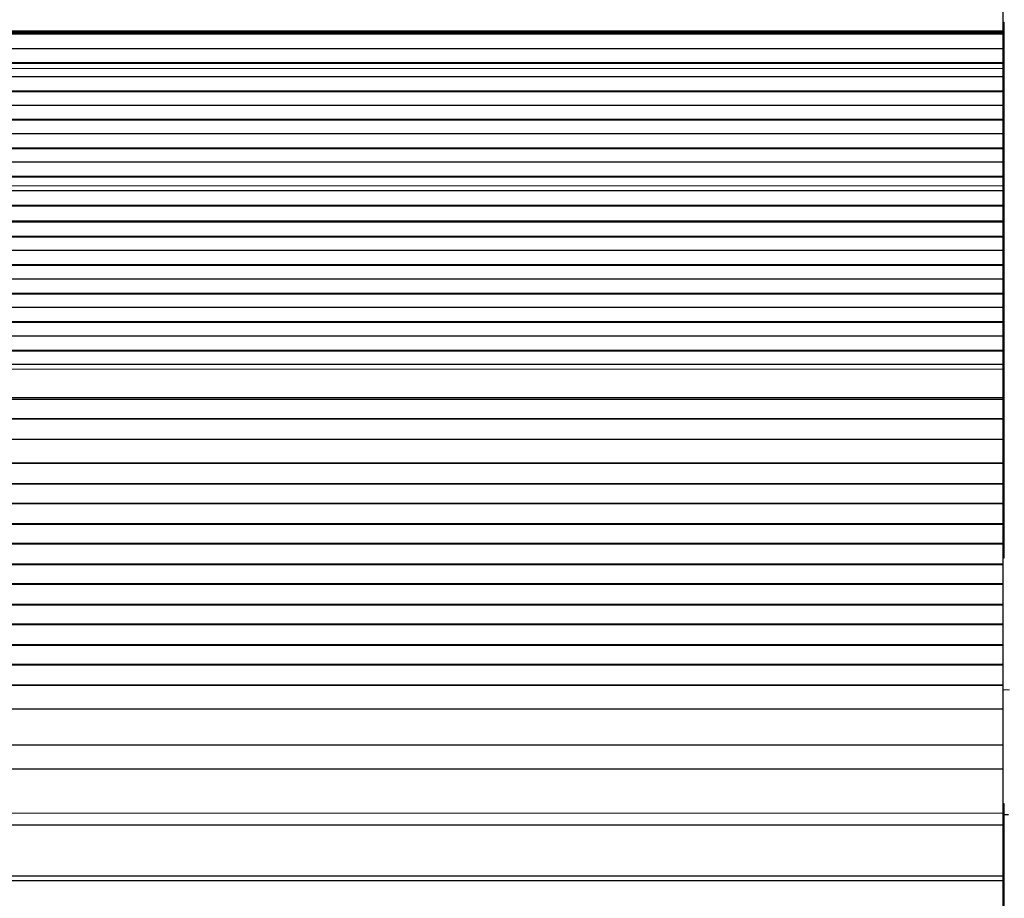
# Model space of a CAD drawing. Header units: inches. Extents: x 0 to 20790, y -12 to 14700.
# Tile 67 of 191: x 1877 to 2366, y 11372 to 11808. Entities that reach past the tile are written whole.
import ezdxf

# ---------------------------------------------------------------- set-up
doc = ezdxf.new("R2010")
doc.units = ezdxf.units.IN
doc.layers.add('1', color=7, linetype='Continuous', true_color=0xffffff)

msp = doc.modelspace()

# ---------------------------------------------------------------- linework, layer by layer
at = {"layer": '1', "color": 2, "linetype": 'Continuous', "lineweight": 25}
for p, q in [((2365.047, 11802.237), (2365.047, 11817.72)), ((2365.046, 11806.577), (2365.546, 11806.577)), ((2365.546, 11540.577), (2365.546, 11806.577)), ((2365.047, 11801.388), (1639.047, 11801.388)), ((2365.047, 11800.722), (1639.047, 11800.722)), ((2365.047, 11800.586), (1639.047, 11800.586)), ((2365.047, 11801.813), (2365.047, 11802.237)), ((2365.047, 11801.388), (2365.047, 11801.813)), ((2365.047, 11800.722), (2365.047, 11801.388)), ((2365.047, 11800.586), (2365.047, 11800.722)), ((2365.047, 11793.354), (2365.047, 11800.586)), ((2365.047, 11793.354), (1639.047, 11793.354)), ((2365.047, 11786.42), (2365.047, 11793.354)), ((2365.047, 11786.42), (1639.047, 11786.42)), ((2365.047, 11786.066), (1639.047, 11786.066)), ((2365.047, 11786.066), (2365.047, 11786.42)), ((2365.047, 11783.618), (2365.047, 11786.066)), ((2365.047, 11783.591), (2365.047, 11783.618)), ((2365.047, 11779.397), (2365.047, 11783.591)), ((2365.047, 11779.397), (1639.047, 11779.397)), ((2365.047, 11772.326), (2365.047, 11779.397)), ((2365.047, 11772.326), (1639.047, 11772.326)), ((2365.047, 11771.973), (1639.047, 11771.973)), ((2365.047, 11771.973), (2365.047, 11772.326)), ((2365.047, 11765.255), (2365.047, 11771.973)), ((2365.047, 11765.255), (1639.047, 11765.255)), ((2365.047, 11758.184), (2365.047, 11765.255)), ((2365.047, 11758.184), (1639.047, 11758.184)), ((2365.047, 11757.831), (1639.047, 11757.831)), ((2365.047, 11757.831), (2365.047, 11758.184)), ((2365.047, 11751.113), (2365.047, 11757.831)), ((2365.047, 11751.113), (1639.047, 11751.113)), ((2365.047, 11744.042), (2365.047, 11751.113)), ((2365.047, 11744.042), (1639.047, 11744.042)), ((2365.047, 11743.688), (1639.047, 11743.688)), ((2365.047, 11743.688), (2365.047, 11744.042)), ((2365.047, 11736.971), (2365.047, 11743.688)), ((2365.047, 11736.971), (1639.047, 11736.971)), ((2365.047, 11729.9), (2365.047, 11736.971)), ((2365.047, 11729.9), (1639.047, 11729.9)), ((2365.047, 11729.546), (1639.047, 11729.546)), ((2365.047, 11729.546), (2365.047, 11729.9)), ((2365.047, 11725.353), (2365.047, 11729.546)), ((2365.047, 11722.781), (1639.047, 11722.781)), ((2365.047, 11722.774), (1639.047, 11722.774)), ((2365.047, 11725.325), (2365.047, 11725.353)), ((2365.047, 11722.781), (2365.047, 11725.325)), ((2365.047, 11722.774), (2365.047, 11722.781)), ((2365.047, 11715.569), (2365.047, 11722.774)), ((2365.047, 11715.569), (1639.047, 11715.569)), ((2365.047, 11715.215), (1639.047, 11715.215)), ((2365.047, 11715.215), (2365.047, 11715.569)), ((2365.047, 11707.693), (2365.047, 11715.215)), ((2365.047, 11707.693), (1639.047, 11707.693)), ((2365.047, 11707.272), (1639.047, 11707.272)), ((2365.047, 11707.272), (2365.047, 11707.693)), ((2365.047, 11700.201), (2365.047, 11707.272)), ((2365.047, 11700.201), (1639.047, 11700.201)), ((2365.047, 11699.848), (1639.047, 11699.848)), ((2365.047, 11699.848), (2365.047, 11700.201)), ((2365.047, 11693.13), (2365.047, 11699.848)), ((2365.047, 11693.13), (1639.047, 11693.13)), ((2365.047, 11686.059), (2365.047, 11693.13)), ((2365.047, 11686.059), (1639.047, 11686.059)), ((2365.047, 11685.706), (1639.047, 11685.706)), ((2365.047, 11685.706), (2365.047, 11686.059)), ((2365.047, 11678.988), (2365.047, 11685.706)), ((2365.047, 11678.988), (1639.047, 11678.988)), ((2365.047, 11671.917), (2365.047, 11678.988)), ((2365.047, 11671.917), (1639.047, 11671.917)), ((2365.047, 11671.563), (1639.047, 11671.563)), ((2365.047, 11671.563), (2365.047, 11671.917)), ((2365.047, 11664.846), (2365.047, 11671.563)), ((2365.047, 11664.846), (1639.047, 11664.846)), ((2365.047, 11657.775), (2365.047, 11664.846)), ((2365.047, 11657.775), (1639.047, 11657.775)), ((2365.047, 11657.421), (2365.047, 11657.775)), ((2365.047, 11657.421), (1639.047, 11657.421)), ((2365.047, 11650.704), (2365.047, 11657.421)), ((2365.047, 11650.704), (1639.047, 11650.704)), ((2365.047, 11643.633), (2365.047, 11650.704)), ((2365.047, 11643.633), (1639.047, 11643.633)), ((2365.047, 11643.279), (1639.047, 11643.279)), ((2365.047, 11643.279), (2365.047, 11643.633)), ((2365.047, 11636.562), (2365.047, 11643.279)), ((2365.047, 11636.562), (1639.047, 11636.562)), ((2365.047, 11634.288), (2365.047, 11636.562)), ((2365.047, 11620.146), (2365.047, 11634.288)), ((2365.047, 11619.43), (1639.047, 11619.43)), ((2365.047, 11619.18), (1639.047, 11619.18)), ((2365.047, 11619.43), (2365.047, 11620.146)), ((2365.047, 11619.18), (2365.047, 11619.43)), ((2365.047, 11609.68), (2365.047, 11619.18)), ((2365.047, 11609.68), (1639.047, 11609.68)), ((2365.047, 11609.43), (1639.047, 11609.43)), ((2365.047, 11609.43), (2365.047, 11609.68)), ((2365.047, 11599.43), (2365.047, 11609.43)), ((2365.047, 11599.43), (1639.047, 11599.43)), ((2365.047, 11587.68), (2365.047, 11599.43)), ((2365.047, 11587.68), (1639.047, 11587.68)), ((2365.047, 11587.43), (1639.047, 11587.43)), ((2365.047, 11587.43), (2365.047, 11587.68)), ((2365.047, 11577.43), (2365.047, 11587.43)), ((2365.047, 11577.43), (1639.047, 11577.43)), ((2365.047, 11577.18), (1639.047, 11577.18)), ((2365.047, 11577.18), (2365.047, 11577.43)), ((2365.047, 11567.68), (2365.047, 11577.18)), ((2365.047, 11567.68), (1639.047, 11567.68)), ((2365.047, 11567.43), (1639.047, 11567.43)), ((2365.047, 11567.43), (2365.047, 11567.68)), ((2365.047, 11557.43), (2365.047, 11567.43)), ((2365.047, 11557.43), (1639.047, 11557.43)), ((2365.047, 11557.18), (1639.047, 11557.18)), ((2365.047, 11557.18), (2365.047, 11557.43)), ((2365.047, 11547.68), (2365.047, 11557.18)), ((2365.047, 11547.68), (1639.047, 11547.68)), ((2365.047, 11547.43), (1639.047, 11547.43)), ((2365.047, 11547.43), (2365.047, 11547.68)), ((2365.047, 11537.43), (2365.047, 11547.43)), ((2365.043, 11540.577), (2365.546, 11540.577)), ((2365.047, 11537.43), (1639.047, 11537.43)), ((2365.047, 11537.18), (1639.047, 11537.18)), ((2365.047, 11537.18), (2365.047, 11537.43)), ((2365.047, 11527.68), (2365.047, 11537.18)), ((2365.047, 11527.68), (1639.047, 11527.68)), ((2365.047, 11527.43), (1639.047, 11527.43)), ((2365.047, 11527.43), (2365.047, 11527.68)), ((2365.047, 11517.43), (2365.047, 11527.43)), ((2365.047, 11517.43), (1639.047, 11517.43)), ((2365.047, 11517.18), (1639.047, 11517.18)), ((2365.047, 11517.18), (2365.047, 11517.43)), ((2365.047, 11507.68), (2365.047, 11517.18)), ((2365.047, 11507.68), (1639.047, 11507.68)), ((2365.047, 11507.43), (1639.047, 11507.43)), ((2365.047, 11507.43), (2365.047, 11507.68)), ((2365.047, 11497.43), (2365.047, 11507.43)), ((2365.047, 11497.43), (1639.047, 11497.43)), ((2365.047, 11497.18), (1639.047, 11497.18)), ((2365.047, 11497.18), (2365.047, 11497.43)), ((2365.047, 11487.68), (2365.047, 11497.18)), ((2365.047, 11487.68), (1639.047, 11487.68)), ((2365.047, 11487.43), (1639.047, 11487.43)), ((2365.047, 11487.43), (2365.047, 11487.68)), ((2365.047, 11477.43), (2365.047, 11487.43)), ((2365.047, 11477.43), (1639.047, 11477.43)), ((2365.047, 11477.18), (1639.047, 11477.18)), ((2365.047, 11477.18), (2365.047, 11477.43)), ((2365.047, 11465.447), (2365.047, 11477.18)), ((2365.047, 11465.447), (1639.047, 11465.447)), ((2365.047, 11447.635), (2365.047, 11465.447)), ((2365.047, 11447.635), (1639.047, 11447.635)), ((2365.047, 11435.675), (2365.047, 11447.635)), ((2365.047, 11435.675), (1639.047, 11435.675)), ((2365.047, 11413.812), (2365.047, 11435.675)), ((2365.546, 11418.577), (2365.046, 11418.577)), ((2365.546, 11365.342), (2365.546, 11418.577)), ((2365.047, 11408.092), (2365.047, 11413.812)), ((2367.552, 11413.078), (2365.546, 11413.078)), ((1639.047, 11408.092), (2365.047, 11408.092)), ((2365.047, 11382.55), (2365.047, 11408.092)), ((2365.047, 11382.55), (1639.047, 11382.55)), ((2365.047, 11380.285), (1639.047, 11380.285)), ((2365.047, 11380.285), (2365.047, 11382.55)), ((2365.047, 11365.344), (2365.047, 11380.285))]:
    msp.add_line(p, q, dxfattribs=at)
at = {"layer": '1', "color": 110, "linetype": 'Continuous', "lineweight": 13}
for p, q in [((2365.047, 11802.237), (1639.047, 11802.237)), ((2365.047, 11801.813), (1639.047, 11801.813)), ((2365.047, 11783.618), (1639.047, 11783.618)), ((2365.047, 11783.591), (1639.047, 11783.591)), ((2365.047, 11725.353), (1639.047, 11725.353)), ((2365.047, 11725.325), (1639.047, 11725.325)), ((2365.047, 11634.288), (1639.047, 11634.288)), ((2365.047, 11620.146), (1639.047, 11620.146)), ((2368.05, 11475.028), (2365.049, 11475.028)), ((2365.047, 11413.812), (1639.047, 11413.812))]:
    msp.add_line(p, q, dxfattribs=at)

doc.saveas('drawing.dxf')
